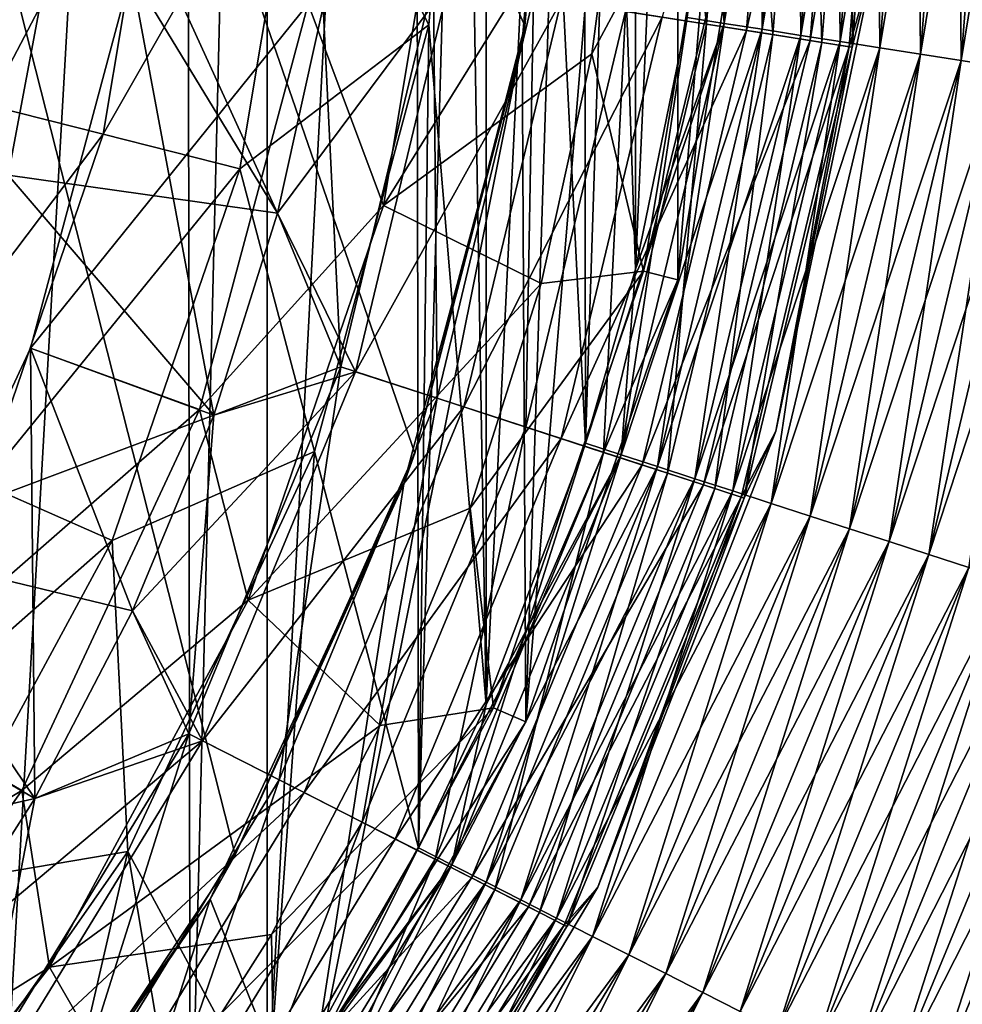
# Model space of a CAD drawing. Header units: metres. Extents: x -109 to 109, y -452 to 89.
# Tile 76 of 256: x 15.47 to 22.47, y -410.53 to -403.22. Entities that reach past the tile are written whole.
import ezdxf

# ---------------------------------------------------------------- set-up
doc = ezdxf.new("R2010")
doc.units = ezdxf.units.M
doc.layers.add('solid_K244270000C71_000_01', color=7, linetype='CONTINUOUS')

msp = doc.modelspace()

# ---------------------------------------------------------------- linework, layer by layer
at = {"layer": 'solid_K244270000C71_000_01'}
for points in [[(15.506039, -382.136993, 205.149963), (15.456569, -384.026184, 205.949997), (14.5514, -418.422729, 205.149994)], [(14.890901, -382.141388, 200.485184), (15.506039, -382.136993, 205.149963), (14.5514, -418.422729, 205.149994)], [(19.223919, -403.269684, 211.720917), (10.5, -383.568329, 207.100006), (19.500002, -400, 210.95401)], [(18.405373, -406.441437, 212.464844), (10.5, -383.568329, 207.100006), (19.223919, -403.269684, 211.720917)], [(17.072699, -409.421936, 213.16391), (10.5, -383.568329, 207.100006), (18.405373, -406.441437, 212.464844)], [(15.270698, -412.126648, 213.798294), (10.5, -383.568329, 207.100006), (17.072699, -409.421936, 213.16391)], [(15.213177, -385.995392, 174.949997), (16.703608, -387.811493, 174.949997), (15.213177, -414.004608, 174.949997)], [(16.703608, -387.811493, 174.949997), (16.73801, -412.141205, 174.949997), (15.213177, -414.004608, 174.949997)], [(17.310841, -388.690491, 174.949997), (16.73801, -412.141205, 174.949997), (16.703608, -387.811493, 174.949997)], [(17.310841, -388.690491, 174.949997), (17.310841, -411.309509, 174.949997), (16.73801, -412.141205, 174.949997)], [(17.310841, -388.690491, 174.949997), (18.406109, -390.577393, 174.949997), (17.310841, -411.309509, 174.949997)], [(18.406109, -390.577393, 174.949997), (18.43269, -409.370483, 174.949997), (17.310841, -411.309509, 174.949997)], [(18.936249, -391.694061, 174.949997), (18.43269, -409.370483, 174.949997), (18.406109, -390.577393, 174.949997)], [(18.936249, -391.694061, 174.949997), (18.936249, -408.305939, 174.949997), (18.43269, -409.370483, 174.949997)], [(18.936249, -391.694061, 189.050003), (18.794662, -400, 189.050003), (18.936249, -408.305939, 189.050003)], [(18.936249, -391.694061, 189.050003), (18.936249, -408.305939, 189.050003), (19.672638, -406.368469, 189.050003)], [(18.936249, -391.694061, 189.050003), (19.672638, -406.368469, 189.050003), (19.654541, -393.575897, 189.050003)], [(18.936249, -391.694061, 174.949997), (19.654541, -393.575897, 174.949997), (18.936249, -408.305939, 174.949997)], [(19.654541, -393.575897, 174.949997), (19.672638, -406.368469, 174.949997), (18.936249, -408.305939, 174.949997)], [(19.654541, -393.575897, 189.050003), (19.672638, -406.368469, 189.050003), (20.045088, -405.075897, 189.050003)], [(20.045088, -394.924103, 174.949997), (19.672638, -406.368469, 174.949997), (19.654541, -393.575897, 174.949997)], [(19.654541, -393.575897, 189.050003), (20.045088, -405.075897, 189.050003), (20.045088, -394.924103, 189.050003)], [(19.231211, -408.435669, 216), (19.5, -400, 216), (20.357395, -394.844757, 216)], [(19.231211, -408.435669, 216), (20.357395, -394.844757, 216), (20.357395, -405.155243, 216)], [(20.357395, -405.155243, 216), (20.357395, -394.844757, 216), (20.928274, -398.265839, 216)], [(20.045088, -394.924103, 174.949997), (20.045088, -405.075897, 174.949997), (19.672638, -406.368469, 174.949997)], [(20.045088, -394.924103, 189.050003), (20.045088, -405.075897, 189.050003), (20.42721, -403.209229, 189.050003)], [(20.045088, -394.924103, 174.949997), (20.418047, -396.732971, 174.949997), (20.045088, -405.075897, 174.949997)], [(15.389198, -395.621368, 353.700012), (15.389198, -404.378632, 353.700012), (15.931761, -401.476135, 353.700012)], [(20.418047, -396.732971, 174.949997), (20.42721, -403.209229, 174.949997), (20.045088, -405.075897, 174.949997)], [(20.357395, -405.155243, 216), (20.928274, -398.265839, 216), (20.928274, -401.734161, 216)], [(17.586292, -401.457245, 189.356216), (18.509127, -403.263672, 189.050003), (18.794662, -400, 189.050003)], [(18.936249, -408.305939, 189.050003), (18.794662, -400, 189.050003), (18.509127, -403.263672, 189.050003)], [(19.500002, -400, 210.95401), (19.5, -400, 216), (19.203753, -403.386139, 216)], [(19.231211, -408.435669, 216), (19.203753, -403.386139, 216), (19.5, -400, 216)], [(19.223919, -403.269684, 211.720917), (19.500002, -400, 210.95401), (19.203753, -403.386139, 216)], [(20.570349, -403.258026, 344.962372), (19.97073, -403.163055, 344.340485), (20.219667, -400, 344.340485)], [(20.826761, -400, 344.962372), (20.570349, -403.258026, 344.962372), (20.219667, -400, 344.340485)], [(20.243031, -403.206177, 352.516968), (20.868872, -403.305298, 351.803345), (21.129004, -400, 351.803345)], [(20.956011, -399.970367, 174.776764), (20.702131, -403.252228, 174.776764), (20.42721, -403.209229, 174.949997)], [(21.06246, -403.335968, 345.72052), (20.570349, -403.258026, 344.962372), (20.826761, -400, 344.962372)], [(20.677748, -399.970734, 189.050003), (20.607157, -401.707489, 189.050003), (20.702131, -403.252228, 189.223236)], [(20.956011, -399.970367, 189.223236), (20.677748, -399.970734, 189.050003), (20.702131, -403.252228, 189.223236)], [(21.2407, -399.969971, 174.620148), (20.983372, -403.296417, 174.620148), (20.702131, -403.252228, 174.776764)], [(20.956011, -399.970367, 174.776764), (21.2407, -399.969971, 174.620148), (20.702131, -403.252228, 174.776764)], [(20.956011, -399.970367, 189.223236), (20.702131, -403.252228, 189.223236), (20.983372, -403.296417, 189.379852)], [(21.325005, -400, 345.72052), (21.06246, -403.335968, 345.72052), (20.826761, -400, 344.962372)], [(20.868872, -403.305298, 351.803345), (21.339434, -403.379822, 350.948822), (21.605433, -400, 350.948822)], [(21.129004, -400, 351.803345), (20.868872, -403.305298, 351.803345), (21.605433, -400, 350.948822)], [(21.2407, -399.969971, 189.379852), (20.956011, -399.970367, 189.223236), (20.983372, -403.296417, 189.379852)], [(21.531164, -399.969574, 174.48053), (21.270317, -403.341492, 174.48053), (20.983372, -403.296417, 174.620148)], [(21.2407, -399.969971, 174.620148), (21.531164, -399.969574, 174.48053), (20.983372, -403.296417, 174.620148)], [(21.2407, -399.969971, 189.379852), (20.983372, -403.296417, 189.379852), (21.270317, -403.341492, 189.51947)], [(21.428114, -403.39389, 346.585663), (21.06246, -403.335968, 345.72052), (21.325005, -400, 345.72052)], [(21.531164, -399.969574, 189.51947), (21.2407, -399.969971, 189.379852), (21.270317, -403.341492, 189.51947)], [(21.826735, -399.969147, 174.358215), (21.562307, -403.38736, 174.358215), (21.270317, -403.341492, 174.48053)], [(21.531164, -399.969574, 174.48053), (21.826735, -399.969147, 174.358215), (21.270317, -403.341492, 174.48053)], [(21.531164, -399.969574, 189.51947), (21.270317, -403.341492, 189.51947), (21.562307, -403.38736, 189.641785)], [(21.695217, -400, 346.585663), (21.428114, -403.39389, 346.585663), (21.325005, -400, 345.72052)], [(21.339434, -403.379822, 350.948822), (21.631073, -403.426025, 349.996429), (21.900707, -400, 349.996429)], [(21.605433, -400, 350.948822), (21.339434, -403.379822, 350.948822), (21.900707, -400, 349.996429)], [(21.653231, -403.429535, 347.524536), (21.428114, -403.39389, 346.585663), (21.695217, -400, 346.585663)], [(21.826735, -399.969147, 189.641785), (21.531164, -399.969574, 189.51947), (21.562307, -403.38736, 189.641785)], [(22.126732, -399.968719, 174.253479), (21.858669, -403.433929, 174.253479), (21.562307, -403.38736, 174.358215)], [(21.826735, -399.969147, 174.358215), (22.126732, -399.968719, 174.253479), (21.562307, -403.38736, 174.358215)], [(21.826735, -399.969147, 189.641785), (21.562307, -403.38736, 189.641785), (21.858669, -403.433929, 189.746521)], [(21.900707, -400, 349.996429), (21.631073, -403.426025, 349.996429), (21.831053, -402.721252, 349)], [(21.923141, -400, 347.524536), (21.653231, -403.429535, 347.524536), (21.695217, -400, 346.585663)], [(21.831053, -402.721252, 348.5), (21.653231, -403.429535, 347.524536), (21.923141, -400, 347.524536)], [(22.126732, -399.968719, 189.746521), (21.826735, -399.969147, 189.641785), (21.858669, -403.433929, 189.746521)], [(22.430466, -399.968292, 174.16658), (22.158724, -403.481049, 174.16658), (21.858669, -403.433929, 174.253479)], [(22.126732, -399.968719, 174.253479), (22.430466, -399.968292, 174.16658), (21.858669, -403.433929, 174.253479)], [(22.126732, -399.968719, 189.746521), (21.858669, -403.433929, 189.746521), (22.158724, -403.481049, 189.83342)], [(22.430466, -399.968292, 189.83342), (22.126732, -399.968719, 189.746521), (22.158724, -403.481049, 189.83342)], [(22.737236, -399.967865, 174.097702), (22.461777, -403.528656, 174.097702), (22.158724, -403.481049, 174.16658)], [(22.430466, -399.968292, 174.16658), (22.737236, -399.967865, 174.097702), (22.158724, -403.481049, 174.16658)], [(22.430466, -399.968292, 189.83342), (22.158724, -403.481049, 189.83342), (22.461777, -403.528656, 189.902298)], [(22.737236, -399.967865, 189.902298), (22.430466, -399.968292, 189.83342), (22.461777, -403.528656, 189.902298)], [(23.046337, -399.967407, 174.047012), (22.767134, -403.57663, 174.047012), (22.461777, -403.528656, 174.097702)], [(22.737236, -399.967865, 174.097702), (23.046337, -399.967407, 174.047012), (22.461777, -403.528656, 174.097702)], [(22.737236, -399.967865, 189.902298), (22.461777, -403.528656, 189.902298), (22.767134, -403.57663, 189.952988)], [(15.003727, -401.243256, 191.710175), (14.594464, -403.695831, 191.710175), (15.668057, -401.298279, 190.725113)], [(14.594464, -403.695831, 191.710175), (15.240674, -403.859467, 190.725113), (15.668057, -401.298279, 190.725113)], [(15.668057, -401.298279, 190.725113), (15.240674, -403.859467, 190.725113), (16.545464, -401.371002, 189.925369)], [(15.240674, -403.859467, 190.725113), (16.094145, -404.075592, 189.925369), (16.545464, -401.371002, 189.925369)], [(16.545464, -401.371002, 189.925369), (16.094145, -404.075592, 189.925369), (17.586292, -401.457245, 189.356216)], [(16.094145, -404.075592, 189.925369), (17.106583, -404.33197, 189.356216), (17.586292, -401.457245, 189.356216)], [(17.586292, -401.457245, 189.356216), (17.106583, -404.33197, 189.356216), (18.509127, -403.263672, 189.050003)], [(15.931761, -401.476135, 353.700012), (15.389198, -404.378632, 353.700012), (15.931748, -401.476288, 353.5)], [(15.389198, -404.378632, 353.700012), (15.389208, -404.378601, 353.5), (15.931748, -401.476288, 353.5)], [(15.931748, -401.476288, 353.5), (15.389208, -404.378601, 353.5), (17.3859, -404.661591, 353.5)], [(15.931748, -401.476288, 353.5), (17.3859, -404.661591, 353.5), (17.726068, -403.128326, 353.5)], [(18.174868, -404.602509, 267.571442), (18.684534, -401.548248, 267.571442), (17.615362, -403.106049, 292.528534)], [(19.949181, -401.745331, 242.632126), (18.684534, -401.548248, 267.571442), (18.174868, -404.602509, 267.571442)], [(19.721151, -403.477356, 242.632126), (19.949181, -401.745331, 242.632126), (18.174868, -404.602509, 267.571442)], [(20.667309, -401.712555, 226), (19.949181, -401.745331, 242.632126), (19.721151, -403.477356, 242.632126)], [(20.103559, -405.090912, 226), (20.667309, -401.712555, 226), (19.721151, -403.477356, 242.632126)], [(20.928274, -401.734161, 216), (20.667309, -401.712555, 226), (20.103559, -405.090912, 226)], [(20.357395, -405.155243, 216), (20.928274, -401.734161, 216), (20.103559, -405.090912, 226)], [(20.607157, -401.707489, 189.050003), (20.42721, -403.209229, 189.050003), (20.702131, -403.252228, 189.223236)], [(21.831053, -402.721252, 348.5), (21.085405, -406.277405, 348.5), (21.653231, -403.429535, 347.524536)], [(21.085405, -406.277405, 349), (21.085405, -406.277405, 348.5), (21.831053, -402.721252, 348.5)], [(21.831053, -402.721252, 349), (21.085405, -406.277405, 349), (21.831053, -402.721252, 348.5)], [(21.631073, -403.426025, 349.996429), (21.085405, -406.277405, 349), (21.831053, -402.721252, 349)], [(16.300901, -402.874298, 343.5), (15.554135, -405.661255, 343.5), (17.615362, -403.106049, 292.528534)], [(16.913372, -406.159363, 343.5), (15.554135, -405.661255, 343.5), (16.300901, -402.874298, 343.5)], [(17.3859, -404.661591, 343.5), (16.913372, -406.159363, 343.5), (16.300901, -402.874298, 343.5)], [(17.726068, -403.128326, 343.5), (17.3859, -404.661591, 343.5), (16.300901, -402.874298, 343.5)], [(18.657515, -402.955048, 353.387177), (17.726068, -403.128326, 353.5), (17.3859, -404.661591, 353.5)], [(18.657515, -402.955048, 353.387177), (17.3859, -404.661591, 353.5), (17.965538, -405.837372, 353.387177)], [(18.544579, -402.937164, 343.59494), (17.856789, -405.802032, 343.59494), (17.726068, -403.128326, 343.5)], [(18.571381, -406.03421, 343.878723), (17.856789, -405.802032, 343.59494), (18.544579, -402.937164, 343.59494)], [(18.657515, -402.955048, 353.387177), (17.965538, -405.837372, 353.387177), (19.493357, -403.087433, 353.053925)], [(19.286694, -403.054718, 343.878723), (18.571381, -406.03421, 343.878723), (18.544579, -402.937164, 343.59494)], [(19.230047, -406.24823, 344.340485), (18.571381, -406.03421, 343.878723), (19.286694, -403.054718, 343.878723)], [(19.97073, -403.163055, 344.340485), (19.230047, -406.24823, 344.340485), (19.286694, -403.054718, 343.878723)], [(15.554135, -405.661255, 343.5), (16.808382, -406.117737, 292.528534), (17.615362, -403.106049, 292.528534)], [(18.174868, -404.602509, 267.571442), (17.615362, -403.106049, 292.528534), (16.808382, -406.117737, 292.528534)], [(17.856789, -405.802032, 343.59494), (17.3859, -404.661591, 343.5), (17.726068, -403.128326, 343.5)], [(17.965538, -405.837372, 353.387177), (18.770378, -406.098877, 353.053925), (19.493357, -403.087433, 353.053925)], [(19.493357, -403.087433, 353.053925), (18.770378, -406.098877, 353.053925), (20.243031, -403.206177, 352.516968)], [(18.770378, -406.098877, 353.053925), (19.492249, -406.333405, 352.516968), (20.243031, -403.206177, 352.516968)], [(19.807426, -406.435822, 344.962372), (19.230047, -406.24823, 344.340485), (19.97073, -403.163055, 344.340485)], [(20.243031, -403.206177, 352.516968), (19.492249, -406.333405, 352.516968), (20.868872, -403.305298, 351.803345)], [(20.570349, -403.258026, 344.962372), (19.807426, -406.435822, 344.962372), (19.97073, -403.163055, 344.340485)], [(20.42721, -403.209229, 189.050003), (20.045088, -405.075897, 189.050003), (19.937479, -406.453857, 189.223236)], [(20.702131, -403.252228, 189.223236), (20.42721, -403.209229, 189.050003), (19.937479, -406.453857, 189.223236)], [(20.045088, -405.075897, 174.949997), (20.42721, -403.209229, 174.949997), (20.702131, -403.252228, 174.776764)], [(17.106583, -404.33197, 189.356216), (17.661209, -406.428131, 189.050003), (18.509127, -403.263672, 189.050003)], [(18.43269, -409.370483, 189.050003), (18.509127, -403.263672, 189.050003), (17.661209, -406.428131, 189.050003)], [(18.405373, -406.441437, 212.464844), (19.223919, -403.269684, 211.720917), (19.203753, -403.386139, 216)], [(18.936249, -408.305939, 189.050003), (18.509127, -403.263672, 189.050003), (18.43269, -409.370483, 189.050003)], [(20.702131, -403.252228, 174.776764), (19.937479, -406.453857, 174.776764), (19.672638, -406.368469, 174.949997)], [(20.045088, -405.075897, 174.949997), (20.702131, -403.252228, 174.776764), (19.672638, -406.368469, 174.949997)], [(20.281286, -406.589783, 345.72052), (19.807426, -406.435822, 344.962372), (20.570349, -403.258026, 344.962372)], [(20.702131, -403.252228, 189.223236), (19.937479, -406.453857, 189.223236), (20.20833, -406.541534, 189.379852)], [(20.702131, -403.252228, 174.776764), (20.983372, -403.296417, 174.620148), (19.937479, -406.453857, 174.776764)], [(20.983372, -403.296417, 174.620148), (20.20833, -406.541534, 174.620148), (19.937479, -406.453857, 174.776764)], [(20.983372, -403.296417, 189.379852), (20.702131, -403.252228, 189.223236), (20.20833, -406.541534, 189.379852)], [(20.983372, -403.296417, 189.379852), (20.20833, -406.541534, 189.379852), (20.484678, -406.630981, 189.51947)], [(20.983372, -403.296417, 174.620148), (21.270317, -403.341492, 174.48053), (20.20833, -406.541534, 174.620148)], [(21.06246, -403.335968, 345.72052), (20.281286, -406.589783, 345.72052), (20.570349, -403.258026, 344.962372)], [(21.270317, -403.341492, 189.51947), (20.983372, -403.296417, 189.379852), (20.484678, -406.630981, 189.51947)], [(19.492249, -406.333405, 352.516968), (20.094877, -406.529236, 351.803345), (20.868872, -403.305298, 351.803345)], [(20.868872, -403.305298, 351.803345), (20.094877, -406.529236, 351.803345), (21.339434, -403.379822, 350.948822)], [(21.270317, -403.341492, 174.48053), (20.484678, -406.630981, 174.48053), (20.20833, -406.541534, 174.620148)], [(20.633377, -406.704193, 346.585663), (20.281286, -406.589783, 345.72052), (21.06246, -403.335968, 345.72052)], [(21.270317, -403.341492, 189.51947), (20.484678, -406.630981, 189.51947), (20.765882, -406.722015, 189.641785)], [(21.270317, -403.341492, 174.48053), (21.562307, -403.38736, 174.358215), (20.484678, -406.630981, 174.48053)], [(21.428114, -403.39389, 346.585663), (20.633377, -406.704193, 346.585663), (21.06246, -403.335968, 345.72052)], [(21.562307, -403.38736, 189.641785), (21.270317, -403.341492, 189.51947), (20.765882, -406.722015, 189.641785)], [(17.580484, -411.485931, 216), (18.323999, -406.669403, 216), (19.203753, -403.386139, 216)], [(17.580484, -411.485931, 216), (19.203753, -403.386139, 216), (19.231211, -408.435669, 216)], [(18.405373, -406.441437, 212.464844), (19.203753, -403.386139, 216), (18.323999, -406.669403, 216)], [(20.094877, -406.529236, 351.803345), (20.547987, -406.676453, 350.948822), (21.339434, -403.379822, 350.948822)], [(21.562307, -403.38736, 174.358215), (20.765882, -406.722015, 174.358215), (20.484678, -406.630981, 174.48053)], [(21.339434, -403.379822, 350.948822), (20.547987, -406.676453, 350.948822), (21.631073, -403.426025, 349.996429)], [(20.547987, -406.676453, 350.948822), (20.828812, -406.7677, 349.996429), (21.631073, -403.426025, 349.996429)], [(20.850145, -406.774628, 347.524536), (20.633377, -406.704193, 346.585663), (21.428114, -403.39389, 346.585663)], [(21.562307, -403.38736, 189.641785), (20.765882, -406.722015, 189.641785), (21.0513, -406.814392, 189.746521)], [(21.562307, -403.38736, 174.358215), (21.858669, -403.433929, 174.253479), (20.765882, -406.722015, 174.358215)], [(21.858669, -403.433929, 174.253479), (21.0513, -406.814392, 174.253479), (20.765882, -406.722015, 174.358215)], [(21.631073, -403.426025, 349.996429), (20.828812, -406.7677, 349.996429), (21.085405, -406.277405, 349)], [(21.653231, -403.429535, 347.524536), (20.850145, -406.774628, 347.524536), (21.428114, -403.39389, 346.585663)], [(21.085405, -406.277405, 348.5), (20.850145, -406.774628, 347.524536), (21.653231, -403.429535, 347.524536)], [(21.858669, -403.433929, 189.746521), (21.562307, -403.38736, 189.641785), (21.0513, -406.814392, 189.746521)], [(21.858669, -403.433929, 189.746521), (21.0513, -406.814392, 189.746521), (21.340271, -406.907928, 189.83342)], [(21.858669, -403.433929, 174.253479), (22.158724, -403.481049, 174.16658), (21.0513, -406.814392, 174.253479)], [(22.158724, -403.481049, 189.83342), (21.858669, -403.433929, 189.746521), (21.340271, -406.907928, 189.83342)], [(19.343035, -405.182953, 242.632126), (19.721151, -403.477356, 242.632126), (18.174868, -404.602509, 267.571442)], [(20.103559, -405.090912, 226), (19.721151, -403.477356, 242.632126), (19.343035, -405.182953, 242.632126)], [(22.158724, -403.481049, 174.16658), (21.340271, -406.907928, 174.16658), (21.0513, -406.814392, 174.253479)], [(22.158724, -403.481049, 189.83342), (21.340271, -406.907928, 189.83342), (21.632132, -407.002411, 189.902298)], [(22.158724, -403.481049, 174.16658), (22.461777, -403.528656, 174.097702), (21.340271, -406.907928, 174.16658)], [(22.461777, -403.528656, 189.902298), (22.158724, -403.481049, 189.83342), (21.632132, -407.002411, 189.902298)], [(22.461777, -403.528656, 174.097702), (21.632132, -407.002411, 174.097702), (21.340271, -406.907928, 174.16658)], [(22.461777, -403.528656, 189.902298), (21.632132, -407.002411, 189.902298), (21.926208, -407.097626, 189.952988)], [(22.461777, -403.528656, 174.097702), (22.767134, -403.57663, 174.047012), (21.632132, -407.002411, 174.097702)], [(22.767134, -403.57663, 174.047012), (21.926208, -407.097626, 174.047012), (21.632132, -407.002411, 174.097702)], [(22.767134, -403.57663, 189.952988), (22.461777, -403.528656, 189.902298), (21.926208, -407.097626, 189.952988)], [(22.767134, -403.57663, 189.952988), (21.926208, -407.097626, 189.952988), (22.221827, -407.193298, 189.985367)], [(22.767134, -403.57663, 174.047012), (23.074091, -403.624847, 174.014633), (21.926208, -407.097626, 174.047012)], [(23.074091, -403.624847, 189.985367), (22.767134, -403.57663, 189.952988), (22.221827, -407.193298, 189.985367)], [(23.074091, -403.624847, 174.014633), (22.221827, -407.193298, 174.014633), (21.926208, -407.097626, 174.047012)], [(23.074091, -403.624847, 189.985367), (22.221827, -407.193298, 189.985367), (22.518307, -407.289276, 189.999374)], [(23.074091, -403.624847, 174.014633), (23.381939, -403.673218, 174.000626), (22.221827, -407.193298, 174.014633)], [(23.381939, -403.673218, 174.000626), (22.518307, -407.289276, 174.000626), (22.221827, -407.193298, 174.014633)], [(15.240674, -403.859467, 190.725113), (14.397564, -406.315369, 190.725113), (16.094145, -404.075592, 189.925369)], [(14.397564, -406.315369, 190.725113), (15.203822, -406.669006, 189.925369), (16.094145, -404.075592, 189.925369)], [(16.094145, -404.075592, 189.925369), (15.203822, -406.669006, 189.925369), (17.106583, -404.33197, 189.356216)], [(15.389208, -404.378601, 353.5), (14.322605, -407.131836, 353.5), (16.913372, -406.159363, 353.5)], [(15.203822, -406.669006, 189.925369), (16.160252, -407.088531, 189.356216), (17.106583, -404.33197, 189.356216)], [(15.389208, -404.378601, 353.5), (16.913372, -406.159363, 353.5), (17.3859, -404.661591, 353.5)], [(17.106583, -404.33197, 189.356216), (16.160252, -407.088531, 189.356216), (17.661209, -406.428131, 189.050003)], [(17.169439, -407.531219, 267.571442), (18.174868, -404.602509, 267.571442), (16.808382, -406.117737, 292.528534)], [(19.343035, -405.182953, 242.632126), (18.174868, -404.602509, 267.571442), (17.169439, -407.531219, 267.571442)], [(17.856789, -405.802032, 343.59494), (16.913372, -406.159363, 343.5), (17.3859, -404.661591, 343.5)], [(17.965538, -405.837372, 353.387177), (17.3859, -404.661591, 353.5), (16.913372, -406.159363, 353.5)], [(20.103559, -405.090912, 226), (19.343035, -405.182953, 242.632126), (18.817703, -406.849091, 242.632126)], [(18.991436, -408.330414, 226), (20.103559, -405.090912, 226), (18.817703, -406.849091, 242.632126)], [(20.357395, -405.155243, 216), (20.103559, -405.090912, 226), (18.991436, -408.330414, 226)], [(20.045088, -405.075897, 189.050003), (19.672638, -406.368469, 189.050003), (19.937479, -406.453857, 189.223236)], [(18.817703, -406.849091, 242.632126), (19.343035, -405.182953, 242.632126), (17.169439, -407.531219, 267.571442)], [(19.231211, -408.435669, 216), (20.357395, -405.155243, 216), (18.991436, -408.330414, 226)], [(15.554135, -405.661255, 343.5), (14.334775, -408.276184, 343.5), (16.808382, -406.117737, 292.528534)], [(15.586688, -409.003052, 343.5), (14.334775, -408.276184, 343.5), (15.554135, -405.661255, 343.5)], [(16.312035, -407.610352, 343.5), (15.586688, -409.003052, 343.5), (15.554135, -405.661255, 343.5)], [(16.913372, -406.159363, 343.5), (16.312035, -407.610352, 343.5), (15.554135, -405.661255, 343.5)], [(17.965538, -405.837372, 353.387177), (16.913372, -406.159363, 353.5), (16.312035, -407.610352, 353.5)], [(17.965538, -405.837372, 353.387177), (16.312035, -407.610352, 353.5), (16.831188, -408.575928, 353.387177)], [(17.856789, -405.802032, 343.59494), (16.729305, -408.524017, 343.59494), (16.913372, -406.159363, 343.5)], [(17.398777, -408.865112, 343.878723), (16.729305, -408.524017, 343.59494), (17.856789, -405.802032, 343.59494)], [(17.965538, -405.837372, 353.387177), (16.831188, -408.575928, 353.387177), (18.770378, -406.098877, 353.053925)], [(18.571381, -406.03421, 343.878723), (17.398777, -408.865112, 343.878723), (17.856789, -405.802032, 343.59494)], [(18.015856, -409.179535, 344.340485), (17.398777, -408.865112, 343.878723), (18.571381, -406.03421, 343.878723)], [(19.230047, -406.24823, 344.340485), (18.015856, -409.179535, 344.340485), (18.571381, -406.03421, 343.878723)], [(14.334775, -408.276184, 343.5), (15.490689, -408.943542, 292.528534), (16.808382, -406.117737, 292.528534)], [(17.169439, -407.531219, 267.571442), (16.808382, -406.117737, 292.528534), (15.490689, -408.943542, 292.528534)], [(16.831188, -408.575928, 353.387177), (17.585211, -408.960114, 353.053925), (18.770378, -406.098877, 353.053925)], [(18.770378, -406.098877, 353.053925), (17.585211, -408.960114, 353.053925), (19.492249, -406.333405, 352.516968)], [(14.322605, -407.131836, 353.5), (16.312035, -407.610352, 353.5), (16.913372, -406.159363, 353.5)], [(16.729305, -408.524017, 343.59494), (16.312035, -407.610352, 343.5), (16.913372, -406.159363, 343.5)], [(18.55678, -409.455139, 344.962372), (18.015856, -409.179535, 344.340485), (19.230047, -406.24823, 344.340485)], [(19.807426, -406.435822, 344.962372), (18.55678, -409.455139, 344.962372), (19.230047, -406.24823, 344.340485)], [(21.085405, -406.277405, 348.5), (19.764601, -409.662323, 348.5), (20.850145, -406.774628, 347.524536)], [(19.764601, -409.662323, 349), (19.764601, -409.662323, 348.5), (21.085405, -406.277405, 348.5)], [(21.085405, -406.277405, 349), (19.764601, -409.662323, 349), (21.085405, -406.277405, 348.5)], [(20.828812, -406.7677, 349.996429), (19.764601, -409.662323, 349), (21.085405, -406.277405, 349)], [(17.585211, -408.960114, 353.053925), (18.261501, -409.304688, 352.516968), (19.492249, -406.333405, 352.516968)], [(19.492249, -406.333405, 352.516968), (18.261501, -409.304688, 352.516968), (20.094877, -406.529236, 351.803345)], [(19.672638, -406.368469, 189.050003), (18.936249, -408.305939, 189.050003), (18.68092, -409.496246, 189.223236)], [(19.937479, -406.453857, 189.223236), (19.672638, -406.368469, 189.050003), (18.68092, -409.496246, 189.223236)], [(18.936249, -408.305939, 174.949997), (19.672638, -406.368469, 174.949997), (19.937479, -406.453857, 174.776764)], [(16.160252, -407.088531, 189.356216), (16.276663, -409.397308, 189.050003), (17.661209, -406.428131, 189.050003)], [(17.310841, -411.309509, 189.050003), (17.661209, -406.428131, 189.050003), (16.276663, -409.397308, 189.050003)], [(17.072699, -409.421936, 213.16391), (18.405373, -406.441437, 212.464844), (18.323999, -406.669403, 216)], [(18.43269, -409.370483, 189.050003), (17.661209, -406.428131, 189.050003), (17.310841, -411.309509, 189.050003)], [(19.000719, -409.681335, 345.72052), (18.55678, -409.455139, 344.962372), (19.807426, -406.435822, 344.962372)], [(20.281286, -406.589783, 345.72052), (19.000719, -409.681335, 345.72052), (19.807426, -406.435822, 344.962372)], [(19.937479, -406.453857, 174.776764), (18.68092, -409.496246, 174.776764), (18.43269, -409.370483, 174.949997)], [(18.936249, -408.305939, 174.949997), (19.937479, -406.453857, 174.776764), (18.43269, -409.370483, 174.949997)], [(19.937479, -406.453857, 189.223236), (18.68092, -409.496246, 189.223236), (18.9347, -409.625244, 189.379852)], [(19.937479, -406.453857, 174.776764), (20.20833, -406.541534, 174.620148), (18.68092, -409.496246, 174.776764)], [(20.20833, -406.541534, 189.379852), (19.937479, -406.453857, 189.223236), (18.9347, -409.625244, 189.379852)], [(18.261501, -409.304688, 352.516968), (18.82608, -409.592377, 351.803345), (20.094877, -406.529236, 351.803345)], [(20.20833, -406.541534, 174.620148), (18.9347, -409.625244, 174.620148), (18.68092, -409.496246, 174.776764)], [(20.094877, -406.529236, 351.803345), (18.82608, -409.592377, 351.803345), (20.547987, -406.676453, 350.948822)], [(20.20833, -406.541534, 189.379852), (18.9347, -409.625244, 189.379852), (19.19363, -409.756866, 189.51947)], [(20.20833, -406.541534, 174.620148), (20.484678, -406.630981, 174.48053), (18.9347, -409.625244, 174.620148)], [(19.33058, -409.849426, 346.585663), (19.000719, -409.681335, 345.72052), (20.281286, -406.589783, 345.72052)], [(20.484678, -406.630981, 189.51947), (20.20833, -406.541534, 189.379852), (19.19363, -409.756866, 189.51947)], [(20.633377, -406.704193, 346.585663), (19.33058, -409.849426, 346.585663), (20.281286, -406.589783, 345.72052)], [(20.484678, -406.630981, 174.48053), (19.19363, -409.756866, 174.48053), (18.9347, -409.625244, 174.620148)], [(20.484678, -406.630981, 189.51947), (19.19363, -409.756866, 189.51947), (19.457113, -409.890808, 189.641785)], [(20.484678, -406.630981, 174.48053), (20.765882, -406.722015, 174.358215), (19.19363, -409.756866, 174.48053)], [(20.765882, -406.722015, 189.641785), (20.484678, -406.630981, 189.51947), (19.457113, -409.890808, 189.641785)], [(15.203822, -406.669006, 189.925369), (13.898778, -409.080536, 189.925369), (16.160252, -407.088531, 189.356216)], [(17.072699, -409.421936, 213.16391), (18.323999, -406.669403, 216), (16.887495, -409.75, 216)], [(17.580484, -411.485931, 216), (16.887495, -409.75, 216), (18.323999, -406.669403, 216)], [(18.82608, -409.592377, 351.803345), (19.25058, -409.808655, 350.948822), (20.547987, -406.676453, 350.948822)], [(20.765882, -406.722015, 174.358215), (19.457113, -409.890808, 174.358215), (19.19363, -409.756866, 174.48053)], [(20.547987, -406.676453, 350.948822), (19.25058, -409.808655, 350.948822), (20.828812, -406.7677, 349.996429)], [(19.533661, -409.952911, 347.524536), (19.33058, -409.849426, 346.585663), (20.633377, -406.704193, 346.585663)], [(20.765882, -406.722015, 189.641785), (19.457113, -409.890808, 189.641785), (19.724541, -410.026764, 189.746521)], [(20.765882, -406.722015, 174.358215), (21.0513, -406.814392, 174.253479), (19.457113, -409.890808, 174.358215)], [(20.850145, -406.774628, 347.524536), (19.533661, -409.952911, 347.524536), (20.633377, -406.704193, 346.585663)], [(21.0513, -406.814392, 189.746521), (20.765882, -406.722015, 189.641785), (19.724541, -410.026764, 189.746521)], [(19.25058, -409.808655, 350.948822), (19.513674, -409.942719, 349.996429), (20.828812, -406.7677, 349.996429)], [(20.828812, -406.7677, 349.996429), (19.513674, -409.942719, 349.996429), (19.764601, -409.662323, 349)], [(19.764601, -409.662323, 348.5), (19.533661, -409.952911, 347.524536), (20.850145, -406.774628, 347.524536)], [(18.14916, -408.463104, 242.632126), (18.817703, -406.849091, 242.632126), (17.169439, -407.531219, 267.571442)], [(18.991436, -408.330414, 226), (18.817703, -406.849091, 242.632126), (18.14916, -408.463104, 242.632126)], [(21.0513, -406.814392, 174.253479), (19.724541, -410.026764, 174.253479), (19.457113, -409.890808, 174.358215)], [(21.0513, -406.814392, 189.746521), (19.724541, -410.026764, 189.746521), (19.9953, -410.164398, 189.83342)], [(21.0513, -406.814392, 174.253479), (21.340271, -406.907928, 174.16658), (19.724541, -410.026764, 174.253479)], [(21.340271, -406.907928, 189.83342), (21.0513, -406.814392, 189.746521), (19.9953, -410.164398, 189.83342)], [(21.340271, -406.907928, 174.16658), (19.9953, -410.164398, 174.16658), (19.724541, -410.026764, 174.253479)], [(21.340271, -406.907928, 189.83342), (19.9953, -410.164398, 189.83342), (20.268766, -410.303406, 189.902298)], [(21.340271, -406.907928, 174.16658), (21.632132, -407.002411, 174.097702), (19.9953, -410.164398, 174.16658)], [(21.632132, -407.002411, 189.902298), (21.340271, -406.907928, 189.83342), (20.268766, -410.303406, 189.902298)], [(21.632132, -407.002411, 174.097702), (20.268766, -410.303406, 174.097702), (19.9953, -410.164398, 174.16658)], [(21.632132, -407.002411, 189.902298), (20.268766, -410.303406, 189.902298), (20.54431, -410.443481, 189.952988)], [(21.632132, -407.002411, 174.097702), (21.926208, -407.097626, 174.047012), (20.268766, -410.303406, 174.097702)], [(21.926208, -407.097626, 189.952988), (21.632132, -407.002411, 189.902298), (20.54431, -410.443481, 189.952988)], [(13.898778, -409.080536, 189.925369), (14.773111, -409.651764, 189.356216), (16.160252, -407.088531, 189.356216)], [(16.160252, -407.088531, 189.356216), (14.773111, -409.651764, 189.356216), (16.276663, -409.397308, 189.050003)], [(21.926208, -407.097626, 174.047012), (20.54431, -410.443481, 174.047012), (20.268766, -410.303406, 174.097702)], [(21.926208, -407.097626, 189.952988), (20.54431, -410.443481, 189.952988), (20.821297, -410.584259, 189.985367)], [(21.926208, -407.097626, 174.047012), (22.221827, -407.193298, 174.014633), (20.54431, -410.443481, 174.047012)], [(22.221827, -407.193298, 189.985367), (21.926208, -407.097626, 189.952988), (20.821297, -410.584259, 189.985367)], [(14.322605, -407.131836, 353.5), (12.768287, -409.642151, 353.5), (15.586688, -409.003052, 353.5)], [(14.322605, -407.131836, 353.5), (15.586688, -409.003052, 353.5), (16.312035, -407.610352, 353.5)], [(22.221827, -407.193298, 174.014633), (20.821297, -410.584259, 174.014633), (20.54431, -410.443481, 174.047012)], [(22.221827, -407.193298, 189.985367), (20.821297, -410.584259, 189.985367), (21.099091, -410.725494, 189.999374)], [(22.221827, -407.193298, 174.014633), (22.518307, -407.289276, 174.000626), (20.821297, -410.584259, 174.014633)], [(22.518307, -407.289276, 189.999374), (22.221827, -407.193298, 189.985367), (21.099091, -410.725494, 189.999374)], [(22.518307, -407.289276, 174.000626), (21.099091, -410.725494, 174.000626), (20.821297, -410.584259, 174.014633)], [(22.518307, -407.289276, 189.999374), (21.099091, -410.725494, 189.999374), (21.37705, -410.866791, 189.994965)], [(22.518307, -407.289276, 174.000626), (22.814962, -407.385315, 174.005035), (21.099091, -410.725494, 174.000626)], [(22.814962, -407.385315, 189.994965), (22.518307, -407.289276, 189.999374), (21.37705, -410.866791, 189.994965)], [(22.814962, -407.385315, 174.005035), (21.37705, -410.866791, 174.005035), (21.099091, -410.725494, 174.000626)], [(22.814962, -407.385315, 189.994965), (21.37705, -410.866791, 189.994965), (21.654537, -411.007843, 189.972153)], [(22.814962, -407.385315, 174.005035), (23.111115, -407.481171, 174.027847), (21.37705, -410.866791, 174.005035)], [(23.111115, -407.481171, 189.972153), (22.814962, -407.385315, 189.994965), (21.654537, -411.007843, 189.972153)], [(15.695674, -410.254486, 267.571442), (17.169439, -407.531219, 267.571442), (15.490689, -408.943542, 292.528534)], [(18.14916, -408.463104, 242.632126), (17.169439, -407.531219, 267.571442), (15.695674, -410.254486, 267.571442)], [(23.111115, -407.481171, 174.027847), (21.654537, -411.007843, 174.027847), (21.37705, -410.866791, 174.005035)], [(23.111115, -407.481171, 189.972153), (21.654537, -411.007843, 189.972153), (21.930912, -411.148346, 189.931)], [(23.111115, -407.481171, 174.027847), (23.40608, -407.57666, 174.069), (21.654537, -411.007843, 174.027847)], [(23.40608, -407.57666, 189.931), (23.111115, -407.481171, 189.972153), (21.930912, -411.148346, 189.931)], [(16.729305, -408.524017, 343.59494), (15.586688, -409.003052, 343.5), (16.312035, -407.610352, 343.5)], [(16.831188, -408.575928, 353.387177), (16.312035, -407.610352, 353.5), (15.586688, -409.003052, 353.5)], [(23.40608, -407.57666, 174.069), (21.930912, -411.148346, 174.069), (21.654537, -411.007843, 174.027847)], [(23.40608, -407.57666, 189.931), (21.930912, -411.148346, 189.931), (22.20554, -411.287933, 189.871597)], [(23.40608, -407.57666, 174.069), (23.699181, -407.671539, 174.128403), (21.930912, -411.148346, 174.069)], [(23.699181, -407.671539, 189.871597), (23.40608, -407.57666, 189.931), (22.20554, -411.287933, 189.871597)], [(23.699181, -407.671539, 174.128403), (22.20554, -411.287933, 174.128403), (21.930912, -411.148346, 174.069)], [(23.699181, -407.671539, 189.871597), (22.20554, -411.287933, 189.871597), (22.477789, -411.426331, 189.794067)], [(23.699181, -407.671539, 174.128403), (23.989742, -407.765594, 174.205933), (22.20554, -411.287933, 174.128403)], [(23.989742, -407.765594, 174.205933), (22.477789, -411.426331, 174.205933), (22.20554, -411.287933, 174.128403)], [(14.334775, -408.276184, 343.5), (12.679864, -410.639648, 343.5), (15.490689, -408.943542, 292.528534)], [(15.586688, -409.003052, 343.5), (14.742435, -410.327667, 343.5), (14.334775, -408.276184, 343.5)], [(18.991436, -408.330414, 226), (18.14916, -408.463104, 242.632126), (17.342489, -410.012695, 242.632126)], [(17.361277, -411.342682, 226), (18.991436, -408.330414, 226), (17.342489, -410.012695, 242.632126)], [(19.231211, -408.435669, 216), (18.991436, -408.330414, 226), (17.361277, -411.342682, 226)], [(18.936249, -408.305939, 189.050003), (18.43269, -409.370483, 189.050003), (18.68092, -409.496246, 189.223236)], [(17.342489, -410.012695, 242.632126), (18.14916, -408.463104, 242.632126), (15.695674, -410.254486, 267.571442)], [(17.580484, -411.485931, 216), (19.231211, -408.435669, 216), (17.361277, -411.342682, 226)], [(16.729305, -408.524017, 343.59494), (15.189892, -411.036102, 343.59494), (15.586688, -409.003052, 343.5)], [(15.79776, -411.477753, 343.878723), (15.189892, -411.036102, 343.59494), (16.729305, -408.524017, 343.59494)], [(17.398777, -408.865112, 343.878723), (15.79776, -411.477753, 343.878723), (16.729305, -408.524017, 343.59494)], [(16.831188, -408.575928, 353.387177), (15.586688, -409.003052, 353.5), (14.742435, -410.327667, 353.5)], [(16.831188, -408.575928, 353.387177), (14.742435, -410.327667, 353.5), (15.282399, -411.103302, 353.387177)], [(16.831188, -408.575928, 353.387177), (15.282399, -411.103302, 353.387177), (17.585211, -408.960114, 353.053925)], [(16.358055, -411.884827, 344.340485), (15.79776, -411.477753, 343.878723), (17.398777, -408.865112, 343.878723)], [(18.015856, -409.179535, 344.340485), (16.358055, -411.884827, 344.340485), (17.398777, -408.865112, 343.878723)], [(12.679864, -410.639648, 343.5), (13.702319, -411.49762, 292.528534), (15.490689, -408.943542, 292.528534)], [(15.695674, -410.254486, 267.571442), (15.490689, -408.943542, 292.528534), (13.702319, -411.49762, 292.528534)], [(15.282399, -411.103302, 353.387177), (15.967037, -411.600739, 353.053925), (17.585211, -408.960114, 353.053925)], [(17.585211, -408.960114, 353.053925), (15.967037, -411.600739, 353.053925), (18.261501, -409.304688, 352.516968)], [(12.768287, -409.642151, 353.5), (14.742435, -410.327667, 353.5), (15.586688, -409.003052, 353.5)], [(15.189892, -411.036102, 343.59494), (14.742435, -410.327667, 343.5), (15.586688, -409.003052, 343.5)], [(16.849203, -412.241669, 344.962372), (16.358055, -411.884827, 344.340485), (18.015856, -409.179535, 344.340485)], [(18.55678, -409.455139, 344.962372), (16.849203, -412.241669, 344.962372), (18.015856, -409.179535, 344.340485)], [(15.967037, -411.600739, 353.053925), (16.581097, -412.046875, 352.516968), (18.261501, -409.304688, 352.516968)], [(18.261501, -409.304688, 352.516968), (16.581097, -412.046875, 352.516968), (18.82608, -409.592377, 351.803345)], [(14.773111, -409.651764, 189.356216), (14.397539, -412.080994, 189.050003), (16.276663, -409.397308, 189.050003)], [(15.213177, -414.004608, 189.050003), (16.276663, -409.397308, 189.050003), (14.397539, -412.080994, 189.050003)], [(16.73801, -412.141205, 189.050003), (16.276663, -409.397308, 189.050003), (15.213177, -414.004608, 189.050003)], [(15.270698, -412.126648, 213.798294), (17.072699, -409.421936, 213.16391), (16.887495, -409.75, 216)], [(17.310841, -411.309509, 189.050003), (16.276663, -409.397308, 189.050003), (16.73801, -412.141205, 189.050003)], [(18.43269, -409.370483, 189.050003), (17.310841, -411.309509, 189.050003), (16.963455, -412.304321, 189.223236)], [(18.68092, -409.496246, 189.223236), (18.43269, -409.370483, 189.050003), (16.963455, -412.304321, 189.223236)], [(17.310841, -411.309509, 174.949997), (18.43269, -409.370483, 174.949997), (18.68092, -409.496246, 174.776764)], [(18.68092, -409.496246, 174.776764), (16.963455, -412.304321, 174.776764), (16.73801, -412.141205, 174.949997)], [(17.310841, -411.309509, 174.949997), (18.68092, -409.496246, 174.776764), (16.73801, -412.141205, 174.949997)], [(17.252293, -412.534515, 345.72052), (16.849203, -412.241669, 344.962372), (18.55678, -409.455139, 344.962372)], [(18.68092, -409.496246, 189.223236), (16.963455, -412.304321, 189.223236), (17.193905, -412.471497, 189.379852)], [(18.68092, -409.496246, 174.776764), (18.9347, -409.625244, 174.620148), (16.963455, -412.304321, 174.776764)], [(18.9347, -409.625244, 189.379852), (18.68092, -409.496246, 189.223236), (17.193905, -412.471497, 189.379852)], [(19.000719, -409.681335, 345.72052), (17.252293, -412.534515, 345.72052), (18.55678, -409.455139, 344.962372)], [(16.581097, -412.046875, 352.516968), (17.093723, -412.419312, 351.803345), (18.82608, -409.592377, 351.803345)], [(18.9347, -409.625244, 174.620148), (17.193905, -412.471497, 174.620148), (16.963455, -412.304321, 174.776764)], [(18.82608, -409.592377, 351.803345), (17.093723, -412.419312, 351.803345), (19.25058, -409.808655, 350.948822)], [(18.9347, -409.625244, 189.379852), (17.193905, -412.471497, 189.379852), (17.429029, -412.642029, 189.51947)], [(18.9347, -409.625244, 174.620148), (19.19363, -409.756866, 174.48053), (17.193905, -412.471497, 174.620148)], [(19.19363, -409.756866, 189.51947), (18.9347, -409.625244, 189.379852), (17.429029, -412.642029, 189.51947)], [(17.5518, -412.752136, 346.585663), (17.252293, -412.534515, 345.72052), (19.000719, -409.681335, 345.72052)], [(19.33058, -409.849426, 346.585663), (17.5518, -412.752136, 346.585663), (19.000719, -409.681335, 345.72052)], [(19.764601, -409.662323, 348.5), (17.904673, -412.783691, 348.5), (19.533661, -409.952911, 347.524536)], [(17.904673, -412.783691, 349), (17.904673, -412.783691, 348.5), (19.764601, -409.662323, 348.5)], [(19.764601, -409.662323, 349), (17.904673, -412.783691, 349), (19.764601, -409.662323, 348.5)], [(19.513674, -409.942719, 349.996429), (17.904673, -412.783691, 349), (19.764601, -409.662323, 349)], [(15.270698, -412.126648, 213.798294), (16.887495, -409.75, 216), (14.937876, -412.534332, 216)], [(15.450222, -414.2229, 216), (14.937876, -412.534332, 216), (16.887495, -409.75, 216)], [(15.450222, -414.2229, 216), (16.887495, -409.75, 216), (17.580484, -411.485931, 216)], [(19.19363, -409.756866, 174.48053), (17.429029, -412.642029, 174.48053), (17.193905, -412.471497, 174.620148)], [(19.19363, -409.756866, 189.51947), (17.429029, -412.642029, 189.51947), (17.668287, -412.815582, 189.641785)], [(19.19363, -409.756866, 174.48053), (19.457113, -409.890808, 174.358215), (17.429029, -412.642029, 174.48053)], [(19.457113, -409.890808, 189.641785), (19.19363, -409.756866, 189.51947), (17.668287, -412.815582, 189.641785)], [(17.093723, -412.419312, 351.803345), (17.479162, -412.699341, 350.948822), (19.25058, -409.808655, 350.948822)], [(19.25058, -409.808655, 350.948822), (17.479162, -412.699341, 350.948822), (19.513674, -409.942719, 349.996429)], [(17.736195, -412.886108, 347.524536), (17.5518, -412.752136, 346.585663), (19.33058, -409.849426, 346.585663)], [(19.533661, -409.952911, 347.524536), (17.736195, -412.886108, 347.524536), (19.33058, -409.849426, 346.585663)], [(19.457113, -409.890808, 174.358215), (17.668287, -412.815582, 174.358215), (17.429029, -412.642029, 174.48053)], [(17.479162, -412.699341, 350.948822), (17.718044, -412.872925, 349.996429), (19.513674, -409.942719, 349.996429)], [(19.457113, -409.890808, 189.641785), (17.668287, -412.815582, 189.641785), (17.911129, -412.99173, 189.746521)], [(19.457113, -409.890808, 174.358215), (19.724541, -410.026764, 174.253479), (17.668287, -412.815582, 174.358215)], [(19.513674, -409.942719, 349.996429), (17.718044, -412.872925, 349.996429), (17.904673, -412.783691, 349)], [(19.724541, -410.026764, 189.746521), (19.457113, -409.890808, 189.641785), (17.911129, -412.99173, 189.746521)], [(16.403833, -411.486084, 242.632126), (17.342489, -410.012695, 242.632126), (15.695674, -410.254486, 267.571442)], [(17.361277, -411.342682, 226), (17.342489, -410.012695, 242.632126), (16.403833, -411.486084, 242.632126)], [(17.904673, -412.783691, 348.5), (17.736195, -412.886108, 347.524536), (19.533661, -409.952911, 347.524536)], [(19.724541, -410.026764, 174.253479), (17.911129, -412.99173, 174.253479), (17.668287, -412.815582, 174.358215)], [(19.724541, -410.026764, 189.746521), (17.911129, -412.99173, 189.746521), (18.156996, -413.170044, 189.83342)], [(19.724541, -410.026764, 174.253479), (19.9953, -410.164398, 174.16658), (17.911129, -412.99173, 174.253479)], [(19.9953, -410.164398, 189.83342), (19.724541, -410.026764, 189.746521), (18.156996, -413.170044, 189.83342)], [(19.9953, -410.164398, 174.16658), (18.156996, -413.170044, 174.16658), (17.911129, -412.99173, 174.253479)], [(19.9953, -410.164398, 189.83342), (18.156996, -413.170044, 189.83342), (18.405319, -413.350189, 189.902298)], [(19.9953, -410.164398, 174.16658), (20.268766, -410.303406, 174.097702), (18.156996, -413.170044, 174.16658)], [(20.268766, -410.303406, 189.902298), (19.9953, -410.164398, 189.83342), (18.405319, -413.350189, 189.902298)], [(13.793771, -412.698059, 267.571442), (15.695674, -410.254486, 267.571442), (13.702319, -411.49762, 292.528534)], [(16.403833, -411.486084, 242.632126), (15.695674, -410.254486, 267.571442), (13.793771, -412.698059, 267.571442)], [(20.268766, -410.303406, 174.097702), (18.405319, -413.350189, 174.097702), (18.156996, -413.170044, 174.16658)], [(20.268766, -410.303406, 189.902298), (18.405319, -413.350189, 189.902298), (18.655531, -413.531677, 189.952988)], [(20.268766, -410.303406, 174.097702), (20.54431, -410.443481, 174.047012), (18.405319, -413.350189, 174.097702)], [(20.54431, -410.443481, 189.952988), (20.268766, -410.303406, 189.902298), (18.655531, -413.531677, 189.952988)], [(20.54431, -410.443481, 174.047012), (18.655531, -413.531677, 174.047012), (18.405319, -413.350189, 174.097702)], [(20.54431, -410.443481, 189.952988), (18.655531, -413.531677, 189.952988), (18.907053, -413.714111, 189.985367)], [(20.54431, -410.443481, 174.047012), (20.821297, -410.584259, 174.014633), (18.655531, -413.531677, 174.047012)], [(20.821297, -410.584259, 189.985367), (20.54431, -410.443481, 189.952988), (18.907053, -413.714111, 189.985367)]]:
    msp.add_3dface(points, dxfattribs=at)

doc.saveas('drawing.dxf')
